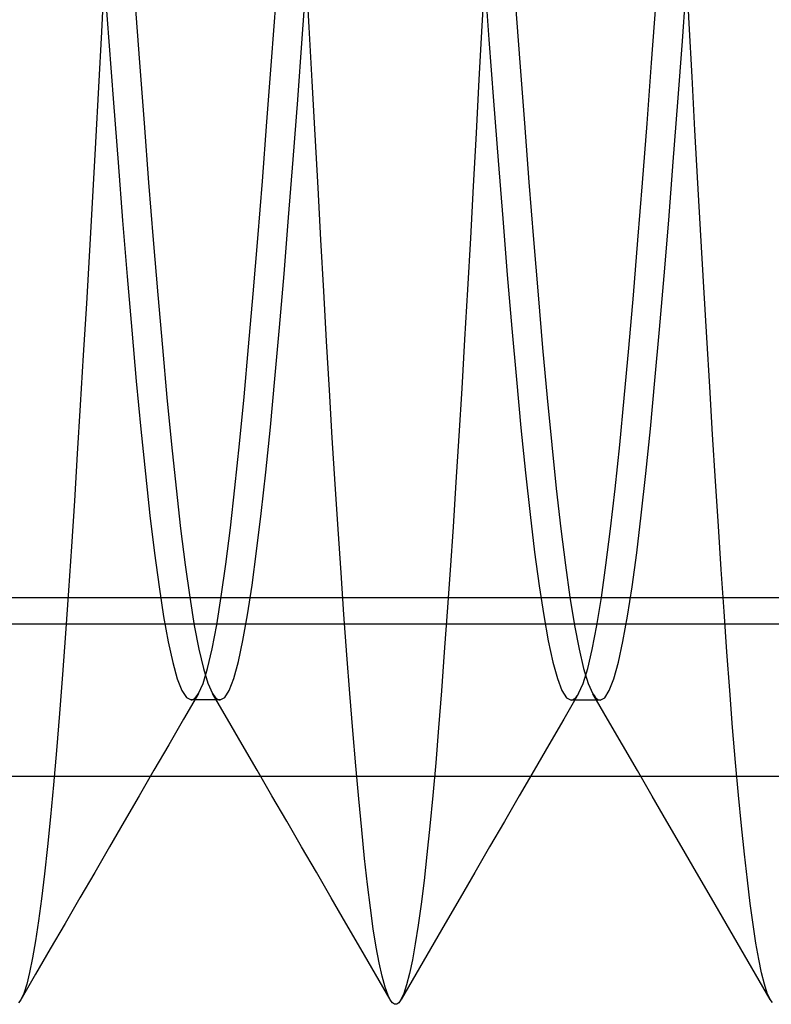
# Model space of a CAD drawing. Header units: millimetres. Extents: x 0 to 93, y -50 to 1.2.
# Tile 11 of 137: x 4.2 to 5.1, y -45.3 to -44. Entities that reach past the tile are written whole.
import ezdxf

# ---------------------------------------------------------------- set-up
doc = ezdxf.new("R2010")
doc.units = ezdxf.units.MM
doc.layers.add('MAIN-1', color=7, linetype='Continuous')
doc.layers.add('MAIN-2', color=7, linetype='Continuous')

msp = doc.modelspace()

# ---------------------------------------------------------------- linework, layer by layer
at = {"layer": 'MAIN-1'}
for p, q in [((10.1, -44.8), (1.1, -44.8)), ((3.4, -45), (11.6, -45))]:
    msp.add_line(p, q, dxfattribs=at)
at = {"layer": 'MAIN-2'}
for p, q in [((4.2671, -43.9481), (4.2632, -44.0217)), ((4.2671, -43.9481), (4.2632, -44.0217)), ((4.267, -43.953), (4.273, -44.0346)), ((4.267, -43.953), (4.273, -44.0346)), ((4.5273, -44.0307), (4.5333, -43.9491)), ((4.5273, -44.0307), (4.5333, -43.9491)), ((4.5365, -44.0156), (4.5326, -43.944)), ((4.5365, -44.0156), (4.5326, -43.944)), ((4.7673, -43.9426), (4.7634, -44.0138)), ((4.7673, -43.9426), (4.7634, -44.0138)), ((4.7668, -43.9503), (4.7728, -44.032)), ((4.7668, -43.9503), (4.7728, -44.032)), ((5.0271, -44.0339), (5.0331, -43.9522)), ((5.0271, -44.0339), (5.0331, -43.9522)), ((5.0362, -44.0108), (5.0325, -43.9404)), ((5.0362, -44.0108), (5.0325, -43.9404)), ((4.3072, -43.9807), (4.3132, -44.0619)), ((4.3072, -43.9807), (4.3132, -44.0619)), ((4.4868, -44.0604), (4.4928, -43.9791)), ((4.4868, -44.0604), (4.4928, -43.9791)), ((4.8073, -43.9809), (4.8133, -44.0621)), ((4.8073, -43.9809), (4.8133, -44.0621)), ((4.9867, -44.0626), (4.9927, -43.9814)), ((4.9867, -44.0626), (4.9927, -43.9814)), ((4.5403, -44.0867), (4.5365, -44.0156)), ((4.5403, -44.0867), (4.5365, -44.0156)), ((4.7634, -44.0138), (4.7596, -44.0846)), ((4.7634, -44.0138), (4.7596, -44.0846)), ((5.0399, -44.0811), (5.0362, -44.0108)), ((5.0399, -44.0811), (5.0362, -44.0108)), ((4.2632, -44.0217), (4.2593, -44.0947)), ((4.2632, -44.0217), (4.2593, -44.0947)), ((4.273, -44.0346), (4.279, -44.115)), ((4.273, -44.0346), (4.279, -44.115)), ((4.5213, -44.111), (4.5273, -44.0307)), ((4.5213, -44.111), (4.5273, -44.0307)), ((4.7728, -44.032), (4.7788, -44.1124)), ((4.7728, -44.032), (4.7788, -44.1124)), ((5.0211, -44.1142), (5.0271, -44.0339)), ((5.0211, -44.1142), (5.0271, -44.0339)), ((4.3132, -44.0619), (4.3192, -44.1417)), ((4.3132, -44.0619), (4.3192, -44.1417)), ((4.4808, -44.1401), (4.4868, -44.0604)), ((4.4808, -44.1401), (4.4868, -44.0604)), ((4.8133, -44.0621), (4.8193, -44.1418)), ((4.8133, -44.0621), (4.8193, -44.1418)), ((4.9807, -44.1424), (4.9867, -44.0626)), ((4.9807, -44.1424), (4.9867, -44.0626)), ((5.0437, -44.1512), (5.0399, -44.0811)), ((5.0437, -44.1512), (5.0399, -44.0811)), ((4.2593, -44.0947), (4.2554, -44.1671)), ((4.2593, -44.0947), (4.2554, -44.1671)), ((4.5442, -44.1571), (4.5403, -44.0867)), ((4.5442, -44.1571), (4.5403, -44.0867)), ((4.7596, -44.0846), (4.7558, -44.1549)), ((4.7596, -44.0846), (4.7558, -44.1549)), ((4.279, -44.115), (4.285, -44.1936)), ((4.279, -44.115), (4.285, -44.1936)), ((4.5153, -44.1896), (4.5213, -44.111)), ((4.5153, -44.1896), (4.5213, -44.111)), ((4.7788, -44.1124), (4.7848, -44.1909)), ((4.7788, -44.1124), (4.7848, -44.1909)), ((5.0151, -44.1928), (5.0211, -44.1142)), ((5.0151, -44.1928), (5.0211, -44.1142)), ((4.3192, -44.1417), (4.3253, -44.2196)), ((4.3192, -44.1417), (4.3253, -44.2196)), ((4.4748, -44.2179), (4.4808, -44.1401)), ((4.4748, -44.2179), (4.4808, -44.1401)), ((4.8193, -44.1418), (4.8253, -44.2195)), ((4.8193, -44.1418), (4.8253, -44.2195)), ((4.9747, -44.2202), (4.9807, -44.1424)), ((4.9747, -44.2202), (4.9807, -44.1424)), ((4.548, -44.2266), (4.5442, -44.1571)), ((4.548, -44.2266), (4.5442, -44.1571)), ((4.7558, -44.1549), (4.7521, -44.2245)), ((4.7558, -44.1549), (4.7521, -44.2245)), ((5.0475, -44.2208), (5.0437, -44.1512)), ((5.0475, -44.2208), (5.0437, -44.1512)), ((4.2554, -44.1671), (4.2514, -44.2386)), ((4.2554, -44.1671), (4.2514, -44.2386)), ((4.285, -44.1936), (4.291, -44.2698)), ((4.285, -44.1936), (4.291, -44.2698)), ((4.5093, -44.2659), (4.5153, -44.1896)), ((4.5093, -44.2659), (4.5153, -44.1896)), ((4.7848, -44.1909), (4.7908, -44.2672)), ((4.7848, -44.1909), (4.7908, -44.2672)), ((5.0091, -44.2691), (5.0151, -44.1928)), ((5.0091, -44.2691), (5.0151, -44.1928)), ((4.3253, -44.2196), (4.3313, -44.295)), ((4.3253, -44.2196), (4.3313, -44.295)), ((4.4688, -44.2933), (4.4748, -44.2179)), ((4.4688, -44.2933), (4.4748, -44.2179)), ((4.7521, -44.2245), (4.7483, -44.293)), ((4.7521, -44.2245), (4.7483, -44.293)), ((4.8253, -44.2195), (4.8313, -44.2949)), ((4.8253, -44.2195), (4.8313, -44.2949)), ((4.9687, -44.2955), (4.9747, -44.2202)), ((4.9687, -44.2955), (4.9747, -44.2202)), ((5.0513, -44.2895), (5.0475, -44.2208)), ((5.0513, -44.2895), (5.0475, -44.2208)), ((4.5518, -44.2951), (4.548, -44.2266)), ((4.5518, -44.2951), (4.548, -44.2266)), ((4.2514, -44.2386), (4.2475, -44.3092)), ((4.2514, -44.2386), (4.2475, -44.3092)), ((4.291, -44.2698), (4.297, -44.3434)), ((4.291, -44.2698), (4.297, -44.3434)), ((4.5033, -44.3396), (4.5093, -44.2659)), ((4.5033, -44.3396), (4.5093, -44.2659)), ((4.7908, -44.2672), (4.7968, -44.3409)), ((4.7908, -44.2672), (4.7968, -44.3409)), ((5.0031, -44.3426), (5.0091, -44.2691)), ((5.0031, -44.3426), (5.0091, -44.2691)), ((4.3313, -44.295), (4.3373, -44.3675)), ((4.3313, -44.295), (4.3373, -44.3675)), ((4.4628, -44.366), (4.4688, -44.2933)), ((4.4628, -44.366), (4.4688, -44.2933)), ((4.5556, -44.3624), (4.5518, -44.2951)), ((4.5556, -44.3624), (4.5518, -44.2951)), ((4.7483, -44.293), (4.7446, -44.3603)), ((4.7483, -44.293), (4.7446, -44.3603)), ((4.8313, -44.2949), (4.8373, -44.3675)), ((4.8313, -44.2949), (4.8373, -44.3675)), ((4.9627, -44.368), (4.9687, -44.2955)), ((4.9627, -44.368), (4.9687, -44.2955)), ((5.0552, -44.3572), (5.0513, -44.2895)), ((5.0552, -44.3572), (5.0513, -44.2895)), ((4.2475, -44.3092), (4.2434, -44.3786)), ((4.2475, -44.3092), (4.2434, -44.3786)), ((4.4973, -44.4104), (4.5033, -44.3396)), ((4.4973, -44.4104), (4.5033, -44.3396)), ((4.7968, -44.3409), (4.8028, -44.4116)), ((4.7968, -44.3409), (4.8028, -44.4116)), ((4.297, -44.3434), (4.303, -44.4138)), ((4.297, -44.3434), (4.303, -44.4138)), ((4.997, -44.4131), (5.0031, -44.3426)), ((4.997, -44.4131), (5.0031, -44.3426)), ((4.4568, -44.4356), (4.4628, -44.366)), ((4.4568, -44.4356), (4.4628, -44.366)), ((4.5593, -44.4284), (4.5556, -44.3624)), ((4.5593, -44.4284), (4.5556, -44.3624)), ((4.7446, -44.3603), (4.7408, -44.4262)), ((4.7446, -44.3603), (4.7408, -44.4262)), ((5.0591, -44.4235), (5.0552, -44.3572)), ((5.0591, -44.4235), (5.0552, -44.3572)), ((4.2434, -44.3786), (4.2394, -44.4465)), ((4.2434, -44.3786), (4.2394, -44.4465)), ((4.3373, -44.3675), (4.3433, -44.4367)), ((4.3373, -44.3675), (4.3433, -44.4367)), ((4.8373, -44.3675), (4.8433, -44.4369)), ((4.8373, -44.3675), (4.8433, -44.4369)), ((4.9567, -44.4373), (4.9627, -44.368)), ((4.9567, -44.4373), (4.9627, -44.368)), ((4.303, -44.4138), (4.309, -44.4807)), ((4.303, -44.4138), (4.309, -44.4807)), ((4.4913, -44.4776), (4.4973, -44.4104)), ((4.4913, -44.4776), (4.4973, -44.4104)), ((4.8028, -44.4116), (4.8088, -44.4788)), ((4.8028, -44.4116), (4.8088, -44.4788)), ((4.991, -44.4801), (4.997, -44.4131)), ((4.991, -44.4801), (4.997, -44.4131)), ((4.563, -44.4928), (4.5593, -44.4284)), ((4.563, -44.4928), (4.5593, -44.4284)), ((4.7408, -44.4262), (4.737, -44.4904)), ((4.7408, -44.4262), (4.737, -44.4904)), ((5.063, -44.4882), (5.0591, -44.4235)), ((5.063, -44.4882), (5.0591, -44.4235)), ((4.3433, -44.4367), (4.3493, -44.5024)), ((4.3433, -44.4367), (4.3493, -44.5024)), ((4.4508, -44.5015), (4.4568, -44.4356)), ((4.4508, -44.5015), (4.4568, -44.4356)), ((4.8433, -44.4369), (4.8493, -44.5027)), ((4.8433, -44.4369), (4.8493, -44.5027)), ((4.9507, -44.503), (4.9567, -44.4373)), ((4.9507, -44.503), (4.9567, -44.4373)), ((4.2394, -44.4465), (4.2354, -44.5125)), ((4.2394, -44.4465), (4.2354, -44.5125)), ((4.309, -44.4807), (4.315, -44.5438)), ((4.309, -44.4807), (4.315, -44.5438)), ((4.4853, -44.5411), (4.4913, -44.4776)), ((4.4853, -44.5411), (4.4913, -44.4776)), ((4.8088, -44.4788), (4.8148, -44.5422)), ((4.8088, -44.4788), (4.8148, -44.5422)), ((4.985, -44.5433), (4.991, -44.4801)), ((4.985, -44.5433), (4.991, -44.4801)), ((4.5668, -44.5555), (4.563, -44.4928)), ((4.5668, -44.5555), (4.563, -44.4928)), ((4.737, -44.4904), (4.7332, -44.5528)), ((4.737, -44.4904), (4.7332, -44.5528)), ((5.0669, -44.5511), (5.063, -44.4882)), ((5.0669, -44.5511), (5.063, -44.4882)), ((4.3493, -44.5024), (4.3553, -44.5642)), ((4.3493, -44.5024), (4.3553, -44.5642)), ((4.4448, -44.5634), (4.4508, -44.5015)), ((4.4448, -44.5634), (4.4508, -44.5015)), ((4.8493, -44.5027), (4.8553, -44.5646)), ((4.8493, -44.5027), (4.8553, -44.5646)), ((4.9447, -44.5647), (4.9507, -44.503)), ((4.9447, -44.5647), (4.9507, -44.503)), ((4.2354, -44.5125), (4.2315, -44.5763)), ((4.2354, -44.5125), (4.2315, -44.5763)), ((4.315, -44.5438), (4.321, -44.6028)), ((4.315, -44.5438), (4.321, -44.6028)), ((4.4793, -44.6003), (4.4853, -44.5411)), ((4.4793, -44.6003), (4.4853, -44.5411)), ((4.8148, -44.5422), (4.8208, -44.6014)), ((4.8148, -44.5422), (4.8208, -44.6014)), ((4.979, -44.6024), (4.985, -44.5433)), ((4.979, -44.6024), (4.985, -44.5433)), ((4.5706, -44.6164), (4.5668, -44.5555)), ((4.5706, -44.6164), (4.5668, -44.5555)), ((4.7332, -44.5528), (4.7294, -44.6134)), ((4.7332, -44.5528), (4.7294, -44.6134)), ((5.0707, -44.6121), (5.0669, -44.5511)), ((5.0707, -44.6121), (5.0669, -44.5511)), ((4.3553, -44.5642), (4.3613, -44.6216)), ((4.3553, -44.5642), (4.3613, -44.6216)), ((4.4388, -44.6209), (4.4448, -44.5634)), ((4.4388, -44.6209), (4.4448, -44.5634)), ((4.8553, -44.5646), (4.8613, -44.6221)), ((4.8553, -44.5646), (4.8613, -44.6221)), ((4.9387, -44.6222), (4.9447, -44.5647)), ((4.9387, -44.6222), (4.9447, -44.5647)), ((4.2315, -44.5763), (4.2276, -44.6381)), ((4.2315, -44.5763), (4.2276, -44.6381)), ((4.321, -44.6028), (4.327, -44.6572)), ((4.321, -44.6028), (4.327, -44.6572)), ((4.4733, -44.6548), (4.4793, -44.6003)), ((4.4733, -44.6548), (4.4793, -44.6003)), ((4.8208, -44.6014), (4.8268, -44.6559)), ((4.8208, -44.6014), (4.8268, -44.6559)), ((4.973, -44.6569), (4.979, -44.6024)), ((4.973, -44.6569), (4.979, -44.6024)), ((5.0745, -44.6712), (5.0707, -44.6121)), ((5.0745, -44.6712), (5.0707, -44.6121)), ((4.3613, -44.6216), (4.3673, -44.6745)), ((4.3613, -44.6216), (4.3673, -44.6745)), ((4.4328, -44.6737), (4.4388, -44.6209)), ((4.4328, -44.6737), (4.4388, -44.6209)), ((4.5744, -44.6754), (4.5706, -44.6164)), ((4.5744, -44.6754), (4.5706, -44.6164)), ((4.7294, -44.6134), (4.7255, -44.6722)), ((4.7294, -44.6134), (4.7255, -44.6722)), ((4.8613, -44.6221), (4.8673, -44.6748)), ((4.8613, -44.6221), (4.8673, -44.6748)), ((4.9326, -44.675), (4.9387, -44.6222)), ((4.9326, -44.675), (4.9387, -44.6222)), ((4.2276, -44.6381), (4.2237, -44.6979)), ((4.2276, -44.6381), (4.2237, -44.6979)), ((4.327, -44.6572), (4.333, -44.7068)), ((4.327, -44.6572), (4.333, -44.7068)), ((4.4673, -44.7044), (4.4733, -44.6548)), ((4.4673, -44.7044), (4.4733, -44.6548)), ((4.8268, -44.6559), (4.8328, -44.7055)), ((4.8268, -44.6559), (4.8328, -44.7055)), ((4.967, -44.7065), (4.973, -44.6569)), ((4.967, -44.7065), (4.973, -44.6569)), ((4.3673, -44.6745), (4.3733, -44.7223)), ((4.3673, -44.6745), (4.3733, -44.7223)), ((4.4268, -44.7214), (4.4328, -44.6737)), ((4.4268, -44.7214), (4.4328, -44.6737)), ((4.5783, -44.7325), (4.5744, -44.6754)), ((4.5783, -44.7325), (4.5744, -44.6754)), ((4.7255, -44.6722), (4.7217, -44.7291)), ((4.7255, -44.6722), (4.7217, -44.7291)), ((4.8673, -44.6748), (4.8733, -44.7225)), ((4.8673, -44.6748), (4.8733, -44.7225)), ((4.9266, -44.7228), (4.9326, -44.675)), ((4.9266, -44.7228), (4.9326, -44.675)), ((5.0782, -44.7283), (5.0745, -44.6712)), ((5.0782, -44.7283), (5.0745, -44.6712)), ((4.2237, -44.6979), (4.2199, -44.756)), ((4.2237, -44.6979), (4.2199, -44.756)), ((4.333, -44.7068), (4.339, -44.7513)), ((4.333, -44.7068), (4.339, -44.7513)), ((4.4613, -44.7488), (4.4673, -44.7044)), ((4.4613, -44.7488), (4.4673, -44.7044)), ((4.8328, -44.7055), (4.8388, -44.7499)), ((4.8328, -44.7055), (4.8388, -44.7499)), ((4.961, -44.7509), (4.967, -44.7065)), ((4.961, -44.7509), (4.967, -44.7065)), ((4.3733, -44.7223), (4.3793, -44.7649)), ((4.3733, -44.7223), (4.3793, -44.7649)), ((4.4208, -44.7639), (4.4268, -44.7214)), ((4.4208, -44.7639), (4.4268, -44.7214)), ((4.7217, -44.7291), (4.7178, -44.7841)), ((4.7217, -44.7291), (4.7178, -44.7841)), ((4.8733, -44.7225), (4.8793, -44.7648)), ((4.8733, -44.7225), (4.8793, -44.7648)), ((4.9206, -44.7653), (4.9266, -44.7228)), ((4.9206, -44.7653), (4.9266, -44.7228)), ((5.0819, -44.7835), (5.0782, -44.7283)), ((5.0819, -44.7835), (5.0782, -44.7283)), ((4.5821, -44.7876), (4.5783, -44.7325)), ((4.5821, -44.7876), (4.5783, -44.7325)), ((4.339, -44.7513), (4.345, -44.7901)), ((4.339, -44.7513), (4.345, -44.7901)), ((4.4553, -44.788), (4.4613, -44.7488)), ((4.4553, -44.788), (4.4613, -44.7488)), ((4.8388, -44.7499), (4.8448, -44.7888)), ((4.8388, -44.7499), (4.8448, -44.7888)), ((4.955, -44.7897), (4.961, -44.7509)), ((4.955, -44.7897), (4.961, -44.7509)), ((1.1, -44.7651), (10.1, -44.7651)), ((4.2199, -44.756), (4.216, -44.8123)), ((4.2199, -44.756), (4.216, -44.8123)), ((4.3793, -44.7649), (4.3853, -44.8019)), ((4.3793, -44.7649), (4.3853, -44.8019)), ((4.4148, -44.8011), (4.4208, -44.7639)), ((4.4148, -44.8011), (4.4208, -44.7639)), ((4.8793, -44.7648), (4.8853, -44.8018)), ((4.8793, -44.7648), (4.8853, -44.8018)), ((4.9146, -44.8021), (4.9206, -44.7653)), ((4.9146, -44.8021), (4.9206, -44.7653)), ((4.345, -44.7901), (4.351, -44.8233)), ((4.345, -44.7901), (4.351, -44.8233)), ((4.4493, -44.8216), (4.4553, -44.788)), ((4.4493, -44.8216), (4.4553, -44.788)), ((4.586, -44.8406), (4.5821, -44.7876)), ((4.586, -44.8406), (4.5821, -44.7876)), ((4.7178, -44.7841), (4.714, -44.8371)), ((4.7178, -44.7841), (4.714, -44.8371)), ((4.8448, -44.7888), (4.8508, -44.8222)), ((4.8448, -44.7888), (4.8508, -44.8222)), ((4.949, -44.8229), (4.955, -44.7897)), ((4.949, -44.8229), (4.955, -44.7897)), ((5.0857, -44.8366), (5.0819, -44.7835)), ((5.0857, -44.8366), (5.0819, -44.7835)), ((4.3853, -44.8019), (4.3913, -44.8331)), ((4.3853, -44.8019), (4.3913, -44.8331)), ((4.4088, -44.8326), (4.4148, -44.8011)), ((4.4088, -44.8326), (4.4148, -44.8011)), ((4.8853, -44.8018), (4.8913, -44.8331)), ((4.8853, -44.8018), (4.8913, -44.8331)), ((4.9086, -44.8333), (4.9146, -44.8021)), ((4.9086, -44.8333), (4.9146, -44.8021)), ((4.216, -44.8123), (4.2121, -44.8663)), ((4.216, -44.8123), (4.2121, -44.8663)), ((4.351, -44.8233), (4.357, -44.8506)), ((4.351, -44.8233), (4.357, -44.8506)), ((4.4028, -44.8583), (4.4088, -44.8326)), ((4.4028, -44.8583), (4.4088, -44.8326)), ((4.4433, -44.8494), (4.4493, -44.8216)), ((4.4433, -44.8494), (4.4493, -44.8216)), ((4.8508, -44.8222), (4.8568, -44.8499)), ((4.8508, -44.8222), (4.8568, -44.8499)), ((4.943, -44.8503), (4.949, -44.8229)), ((4.943, -44.8503), (4.949, -44.8229)), ((4.3913, -44.8331), (4.3973, -44.8585)), ((4.3913, -44.8331), (4.3973, -44.8585)), ((4.5899, -44.8914), (4.586, -44.8406)), ((4.5899, -44.8914), (4.586, -44.8406)), ((4.714, -44.8371), (4.7102, -44.8879)), ((4.714, -44.8371), (4.7102, -44.8879)), ((4.8913, -44.8331), (4.8973, -44.8586)), ((4.8913, -44.8331), (4.8973, -44.8586)), ((4.9026, -44.8586), (4.9086, -44.8333)), ((4.9026, -44.8586), (4.9086, -44.8333)), ((5.0894, -44.8874), (5.0857, -44.8366)), ((5.0894, -44.8874), (5.0857, -44.8366)), ((4.357, -44.8506), (4.363, -44.872)), ((4.357, -44.8506), (4.363, -44.872)), ((4.3968, -44.878), (4.4028, -44.8583)), ((4.3968, -44.878), (4.4028, -44.8583)), ((4.3973, -44.8585), (4.4033, -44.8778)), ((4.3973, -44.8585), (4.4033, -44.8778)), ((4.4373, -44.8714), (4.4433, -44.8494)), ((4.4373, -44.8714), (4.4433, -44.8494)), ((4.8568, -44.8499), (4.8628, -44.8717)), ((4.8568, -44.8499), (4.8628, -44.8717)), ((4.8966, -44.878), (4.9026, -44.8586)), ((4.8966, -44.878), (4.9026, -44.8586)), ((4.8973, -44.8586), (4.9033, -44.8782)), ((4.8973, -44.8586), (4.9033, -44.8782)), ((4.937, -44.8719), (4.943, -44.8503)), ((4.937, -44.8719), (4.943, -44.8503)), ((4.2121, -44.8663), (4.2082, -44.9177)), ((4.2121, -44.8663), (4.2082, -44.9177)), ((4.4313, -44.8872), (4.4373, -44.8714)), ((4.4313, -44.8872), (4.4373, -44.8714)), ((4.8628, -44.8717), (4.8688, -44.8874)), ((4.8628, -44.8717), (4.8688, -44.8874)), ((4.363, -44.872), (4.369, -44.8874)), ((4.363, -44.872), (4.369, -44.8874)), ((4.3908, -44.8915), (4.3968, -44.878)), ((4.3908, -44.8915), (4.3968, -44.878)), ((4.4033, -44.8778), (4.4093, -44.8912)), ((4.4033, -44.8778), (4.4093, -44.8912)), ((4.8906, -44.8914), (4.8966, -44.878)), ((4.8906, -44.8914), (4.8966, -44.878)), ((4.9033, -44.8782), (4.9093, -44.8916)), ((4.9033, -44.8782), (4.9093, -44.8916)), ((4.931, -44.8874), (4.937, -44.8719)), ((4.931, -44.8874), (4.937, -44.8719)), ((4.369, -44.8874), (4.375, -44.8967)), ((4.369, -44.8874), (4.375, -44.8967)), ((4.3908, -44.8915), (4.3713, -44.9251)), ((4.375, -44.8967), (4.381, -44.8998)), ((4.375, -44.8967), (4.381, -44.8998)), ((4.3859, -44.8977), (4.3875, -44.8961)), ((4.3859, -44.8977), (4.3875, -44.8961)), ((4.3875, -44.8961), (4.3891, -44.894)), ((4.3875, -44.8961), (4.3891, -44.894)), ((4.3891, -44.894), (4.3908, -44.8915)), ((4.3891, -44.894), (4.3908, -44.8915)), ((4.4288, -44.9248), (4.4092, -44.8912)), ((4.4093, -44.8912), (4.4109, -44.8938)), ((4.4093, -44.8912), (4.4109, -44.8938)), ((4.4109, -44.8938), (4.4126, -44.896)), ((4.4109, -44.8938), (4.4126, -44.896)), ((4.4126, -44.896), (4.4143, -44.8977)), ((4.4126, -44.896), (4.4143, -44.8977)), ((4.4193, -44.8998), (4.4253, -44.8967)), ((4.4193, -44.8998), (4.4253, -44.8967)), ((4.4253, -44.8967), (4.4313, -44.8872)), ((4.4253, -44.8967), (4.4313, -44.8872)), ((4.5938, -44.9401), (4.5899, -44.8914)), ((4.5938, -44.9401), (4.5899, -44.8914)), ((4.7102, -44.8879), (4.7064, -44.9364)), ((4.7102, -44.8879), (4.7064, -44.9364)), ((4.8688, -44.8874), (4.8749, -44.8969)), ((4.8688, -44.8874), (4.8749, -44.8969)), ((4.8907, -44.8915), (4.8711, -44.9251)), ((4.8749, -44.8969), (4.8809, -44.8999)), ((4.8749, -44.8969), (4.8809, -44.8999)), ((4.8857, -44.8978), (4.8874, -44.8961)), ((4.8857, -44.8978), (4.8874, -44.8961)), ((4.8874, -44.8961), (4.889, -44.894)), ((4.8874, -44.8961), (4.889, -44.894)), ((4.889, -44.894), (4.8906, -44.8914)), ((4.889, -44.894), (4.8906, -44.8914)), ((4.9093, -44.8916), (4.9109, -44.8941)), ((4.9093, -44.8916), (4.9109, -44.8941)), ((4.9288, -44.9252), (4.9093, -44.8917)), ((4.9109, -44.8941), (4.9125, -44.8962)), ((4.9109, -44.8941), (4.9125, -44.8962)), ((4.9125, -44.8962), (4.9142, -44.8979)), ((4.9125, -44.8962), (4.9142, -44.8979)), ((4.919, -44.8999), (4.925, -44.8968)), ((4.919, -44.8999), (4.925, -44.8968)), ((4.925, -44.8968), (4.931, -44.8874)), ((4.925, -44.8968), (4.931, -44.8874)), ((5.0932, -44.9359), (5.0894, -44.8874)), ((5.0932, -44.9359), (5.0894, -44.8874)), ((4.381, -44.8998), (4.3826, -44.8996)), ((4.381, -44.8998), (4.3826, -44.8996)), ((4.3842, -44.8998), (4.381, -44.8998)), ((4.3826, -44.8996), (4.3843, -44.8989)), ((4.3826, -44.8996), (4.3843, -44.8989)), ((4.3874, -44.8998), (4.3842, -44.8998)), ((4.3843, -44.8989), (4.3859, -44.8977)), ((4.3843, -44.8989), (4.3859, -44.8977)), ((4.3906, -44.8998), (4.3874, -44.8998)), ((4.3938, -44.8998), (4.3906, -44.8998)), ((4.397, -44.8998), (4.3938, -44.8998)), ((4.4001, -44.8998), (4.397, -44.8998)), ((4.4033, -44.8998), (4.4001, -44.8998)), ((4.4065, -44.8998), (4.4033, -44.8998)), ((4.4097, -44.8998), (4.4065, -44.8998)), ((4.4129, -44.8998), (4.4097, -44.8998)), ((4.4161, -44.8998), (4.4129, -44.8998)), ((4.4143, -44.8977), (4.4159, -44.8989)), ((4.4143, -44.8977), (4.4159, -44.8989)), ((4.4159, -44.8989), (4.4176, -44.8996)), ((4.4159, -44.8989), (4.4176, -44.8996)), ((4.4192, -44.8998), (4.4161, -44.8998)), ((4.4176, -44.8996), (4.4193, -44.8998)), ((4.4176, -44.8996), (4.4193, -44.8998)), ((4.8809, -44.8999), (4.8825, -44.8997)), ((4.8809, -44.8999), (4.8825, -44.8997)), ((4.884, -44.8999), (4.8809, -44.8999)), ((4.8825, -44.8997), (4.8841, -44.8989)), ((4.8825, -44.8997), (4.8841, -44.8989)), ((4.8871, -44.8999), (4.884, -44.8999)), ((4.8841, -44.8989), (4.8857, -44.8978)), ((4.8841, -44.8989), (4.8857, -44.8978)), ((4.8903, -44.8999), (4.8871, -44.8999)), ((4.8935, -44.8999), (4.8903, -44.8999)), ((4.8967, -44.8999), (4.8935, -44.8999)), ((4.8999, -44.8999), (4.8967, -44.8999)), ((4.9031, -44.8999), (4.8999, -44.8999)), ((4.9062, -44.8999), (4.9031, -44.8999)), ((4.9094, -44.8999), (4.9062, -44.8999)), ((4.9126, -44.8999), (4.9094, -44.8999)), ((4.9158, -44.8999), (4.9126, -44.8999)), ((4.9142, -44.8979), (4.9158, -44.899)), ((4.9142, -44.8979), (4.9158, -44.899)), ((4.9158, -44.899), (4.9174, -44.8997)), ((4.9158, -44.899), (4.9174, -44.8997)), ((4.919, -44.8999), (4.9158, -44.8999)), ((4.9174, -44.8997), (4.919, -44.8999)), ((4.9174, -44.8997), (4.919, -44.8999)), ((4.2082, -44.9177), (4.2042, -44.966)), ((4.2082, -44.9177), (4.2042, -44.966)), ((4.3713, -44.9251), (4.3518, -44.9587)), ((4.4483, -44.9584), (4.4288, -44.9248)), ((4.7064, -44.9364), (4.7027, -44.9823)), ((4.7064, -44.9364), (4.7027, -44.9823)), ((4.8711, -44.9251), (4.8516, -44.9587)), ((4.9484, -44.9588), (4.9288, -44.9252)), ((5.0971, -44.9818), (5.0932, -44.9359)), ((5.0971, -44.9818), (5.0932, -44.9359)), ((4.5977, -44.9864), (4.5938, -44.9401)), ((4.5977, -44.9864), (4.5938, -44.9401)), ((4.3518, -44.9587), (4.3323, -44.9922)), ((4.4678, -44.992), (4.4483, -44.9584)), ((4.8516, -44.9587), (4.8321, -44.9922)), ((4.9679, -44.9924), (4.9484, -44.9588)), ((4.2042, -44.966), (4.2002, -45.0113)), ((4.2042, -44.966), (4.2002, -45.0113)), ((4.6015, -45.0299), (4.5977, -44.9864)), ((4.6015, -45.0299), (4.5977, -44.9864)), ((4.7027, -44.9823), (4.6989, -45.0254)), ((4.7027, -44.9823), (4.6989, -45.0254)), ((5.1009, -45.025), (5.0971, -44.9818)), ((5.1009, -45.025), (5.0971, -44.9818)), ((4.3323, -44.9922), (4.3128, -45.0258)), ((4.4873, -45.0256), (4.4678, -44.992)), ((4.8321, -44.9922), (4.8126, -45.0258)), ((4.9874, -45.026), (4.9679, -44.9924)), ((4.2002, -45.0113), (4.1962, -45.0535)), ((4.2002, -45.0113), (4.1962, -45.0535)), ((4.3128, -45.0258), (4.2933, -45.0593)), ((4.5068, -45.0591), (4.4873, -45.0256)), ((4.6989, -45.0254), (4.6951, -45.0657)), ((4.6989, -45.0254), (4.6951, -45.0657)), ((4.8126, -45.0258), (4.7931, -45.0594)), ((5.0068, -45.0595), (4.9874, -45.026)), ((5.1048, -45.0653), (5.1009, -45.025)), ((5.1048, -45.0653), (5.1009, -45.025)), ((4.6054, -45.0705), (4.6015, -45.0299)), ((4.6054, -45.0705), (4.6015, -45.0299)), ((4.1962, -45.0535), (4.1922, -45.0925)), ((4.1962, -45.0535), (4.1922, -45.0925)), ((4.2933, -45.0593), (4.2738, -45.0928)), ((4.5263, -45.0927), (4.5068, -45.0591)), ((4.6951, -45.0657), (4.6913, -45.1029)), ((4.6951, -45.0657), (4.6913, -45.1029)), ((4.7931, -45.0594), (4.7736, -45.0929)), ((5.0263, -45.093), (5.0068, -45.0595)), ((5.1087, -45.1024), (5.1048, -45.0653)), ((5.1087, -45.1024), (5.1048, -45.0653)), ((4.6092, -45.1079), (4.6054, -45.0705)), ((4.6092, -45.1079), (4.6054, -45.0705)), ((4.1922, -45.0925), (4.1883, -45.1283)), ((4.1922, -45.0925), (4.1883, -45.1283)), ((4.2738, -45.0928), (4.2544, -45.1264)), ((4.5458, -45.1262), (4.5263, -45.0927)), ((4.6913, -45.1029), (4.6875, -45.1371)), ((4.6913, -45.1029), (4.6875, -45.1371)), ((4.7736, -45.0929), (4.7541, -45.1264)), ((5.0458, -45.1266), (5.0263, -45.093)), ((5.1126, -45.1364), (5.1087, -45.1024)), ((5.1126, -45.1364), (5.1087, -45.1024)), ((4.613, -45.1421), (4.6092, -45.1079)), ((4.613, -45.1421), (4.6092, -45.1079)), ((4.1883, -45.1283), (4.1843, -45.1609)), ((4.1883, -45.1283), (4.1843, -45.1609)), ((4.2544, -45.1264), (4.2349, -45.1599)), ((4.5653, -45.1597), (4.5458, -45.1262)), ((4.7541, -45.1264), (4.7347, -45.16)), ((5.0652, -45.1601), (5.0458, -45.1266)), ((4.6168, -45.173), (4.613, -45.1421)), ((4.6168, -45.173), (4.613, -45.1421)), ((4.6875, -45.1371), (4.6836, -45.168)), ((4.6875, -45.1371), (4.6836, -45.168)), ((5.1164, -45.1673), (5.1126, -45.1364)), ((5.1164, -45.1673), (5.1126, -45.1364)), ((4.1843, -45.1609), (4.1804, -45.1901)), ((4.1843, -45.1609), (4.1804, -45.1901)), ((4.2349, -45.1599), (4.2155, -45.1934)), ((4.5847, -45.1932), (4.5653, -45.1597)), ((4.6836, -45.168), (4.6798, -45.1957)), ((4.6836, -45.168), (4.6798, -45.1957)), ((4.7347, -45.16), (4.7153, -45.1934)), ((5.0846, -45.1935), (5.0652, -45.1601)), ((5.1202, -45.1948), (5.1164, -45.1673)), ((5.1202, -45.1948), (5.1164, -45.1673)), ((4.6207, -45.2004), (4.6168, -45.173)), ((4.6207, -45.2004), (4.6168, -45.173)), ((4.1804, -45.1901), (4.1765, -45.2161)), ((4.1804, -45.1901), (4.1765, -45.2161)), ((4.2155, -45.1934), (4.196, -45.2269)), ((4.6041, -45.2267), (4.5847, -45.1932)), ((4.7153, -45.1934), (4.6959, -45.2268)), ((5.104, -45.2269), (5.0846, -45.1935)), ((5.1239, -45.2192), (5.1202, -45.1948)), ((5.1239, -45.2192), (5.1202, -45.1948)), ((4.6245, -45.2246), (4.6207, -45.2004)), ((4.6245, -45.2246), (4.6207, -45.2004)), ((4.6798, -45.1957), (4.6759, -45.2202)), ((4.6798, -45.1957), (4.6759, -45.2202)), ((4.1765, -45.2161), (4.1727, -45.2386)), ((4.1765, -45.2161), (4.1727, -45.2386)), ((4.6759, -45.2202), (4.6721, -45.2414)), ((4.6759, -45.2202), (4.6721, -45.2414)), ((5.1276, -45.2404), (5.1239, -45.2192)), ((5.1276, -45.2404), (5.1239, -45.2192)), ((4.196, -45.2269), (4.1766, -45.2603)), ((4.6235, -45.2602), (4.6041, -45.2267)), ((4.6284, -45.2454), (4.6245, -45.2246)), ((4.6284, -45.2454), (4.6245, -45.2246)), ((4.6959, -45.2268), (4.6765, -45.2602)), ((5.1233, -45.2603), (5.104, -45.2269)), ((4.1727, -45.2386), (4.1688, -45.2578)), ((4.1727, -45.2386), (4.1688, -45.2578)), ((4.6323, -45.2629), (4.6284, -45.2454)), ((4.6323, -45.2629), (4.6284, -45.2454)), ((4.6721, -45.2414), (4.6683, -45.2594)), ((4.6721, -45.2414), (4.6683, -45.2594)), ((5.1313, -45.2585), (5.1276, -45.2404)), ((5.1313, -45.2585), (5.1276, -45.2404)), ((4.1688, -45.2578), (4.165, -45.2734)), ((4.1688, -45.2578), (4.165, -45.2734)), ((4.6683, -45.2594), (4.6645, -45.2742)), ((4.6683, -45.2594), (4.6645, -45.2742)), ((5.135, -45.2734), (5.1313, -45.2585)), ((5.135, -45.2734), (5.1313, -45.2585)), ((4.1766, -45.2603), (4.1572, -45.2938)), ((4.643, -45.2936), (4.6235, -45.2602)), ((4.6362, -45.2772), (4.6323, -45.2629)), ((4.6362, -45.2772), (4.6323, -45.2629)), ((4.6765, -45.2602), (4.6572, -45.2936)), ((5.1427, -45.2936), (5.1233, -45.2603)), ((4.1611, -45.2854), (4.1572, -45.2938)), ((4.1611, -45.2854), (4.1572, -45.2938)), ((4.165, -45.2734), (4.1611, -45.2854)), ((4.165, -45.2734), (4.1611, -45.2854)), ((4.6401, -45.2881), (4.6362, -45.2772)), ((4.6401, -45.2881), (4.6362, -45.2772)), ((4.6608, -45.2857), (4.657, -45.2938)), ((4.6608, -45.2857), (4.657, -45.2938)), ((4.6645, -45.2742), (4.6608, -45.2857)), ((4.6645, -45.2742), (4.6608, -45.2857)), ((5.1388, -45.2851), (5.135, -45.2734)), ((5.1388, -45.2851), (5.135, -45.2734)), ((5.1426, -45.2934), (5.1388, -45.2851)), ((5.1426, -45.2934), (5.1388, -45.2851)), ((4.1572, -45.2938), (4.1542, -45.2977)), ((4.643, -45.2939), (4.6401, -45.2881)), ((4.6459, -45.2978), (4.643, -45.2939)), ((4.6487, -45.2997), (4.6459, -45.2978)), ((4.6543, -45.2977), (4.6515, -45.2997)), ((4.657, -45.2938), (4.6543, -45.2977)), ((5.1454, -45.2975), (5.1426, -45.2934)), ((4.6515, -45.2997), (4.6487, -45.2997))]:
    msp.add_line(p, q, dxfattribs=at)

doc.saveas('drawing.dxf')
